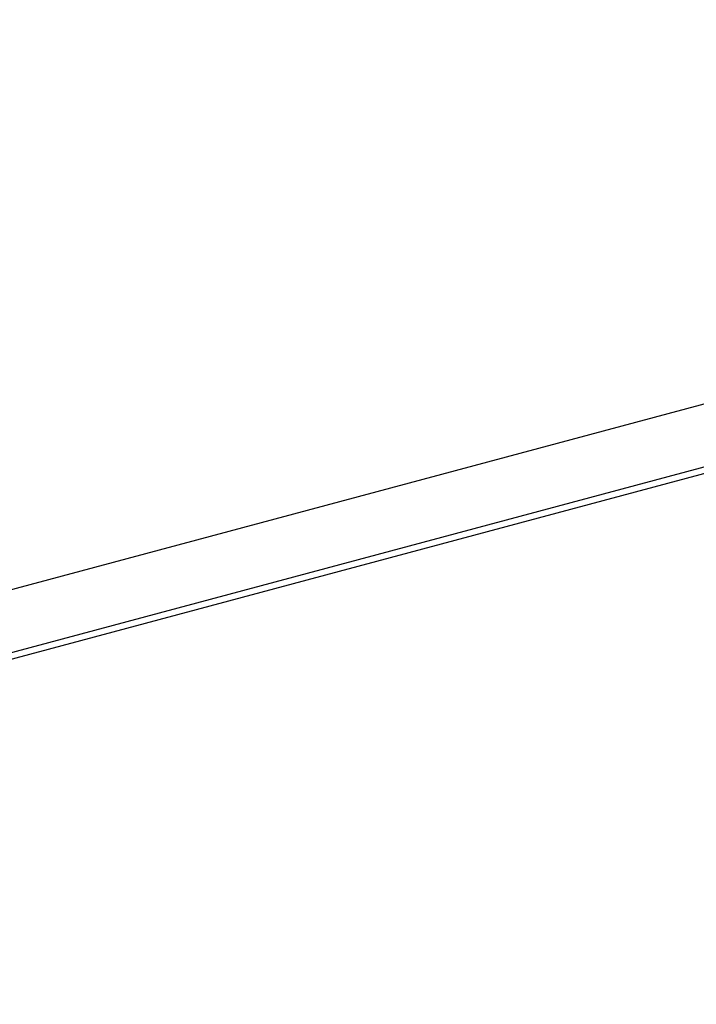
# Model space of a CAD drawing. Header units: inches. Extents: x 0.1 to 10.7, y 0.1 to 7.7.
# Tile 25 of 46: x 4.189 to 4.716, y 5.78 to 6.545. Entities that reach past the tile are written whole.
import ezdxf

# ---------------------------------------------------------------- set-up
doc = ezdxf.new("R2010")
doc.units = ezdxf.units.IN
doc.header["$MEASUREMENT"] = 0
doc.layers.add('DIMENSIONS', color=140, linetype='Continuous', lineweight=25)
doc.styles.add('SLDTEXTSTYLE0', font='TXT', dxfattribs={"width": 0.7})
doc.dimstyles.new('SLDDIMSTYLE0', dxfattribs={"dimtxt": 0.084961, "dimasz": 0.13, "dimexe": 0, "dimexo": 0.0625, "dimgap": 0.02124, "dimtad": 0, "dimtih": 1, "dimtoh": 1, "dimlfac": 24, "dimrnd": 1e-09, "dimzin": 12, "dimdsep": 46, "dimtxsty": 'SLDTEXTSTYLE0', "dimsah": 1, "dimcen": 0.09, "dimadec": 0, "dimazin": 3, "dimtfac": 1, "dimtofl": 0, "dimtmove": 0, "dimatfit": 3, "dimfxl": 0, "dimfrac": 2, "dimtolj": 1, "dimtzin": 12, "dimarcsym": 0})

# ---------------------------------------------------------------- blocks, each defined once
blk = doc.blocks.new('_D_7')
at = {"layer": 'DIMENSIONS'}
for p, q in [((3.00242, 6.41609), (3.00242, 6.99396)), ((5.13784, 6.41609), (5.13784, 6.99396)), ((3.00242, 6.86896), (3.79568, 6.86896)), ((3.9108, 6.86896), (3.88227, 6.86896)), ((3.88227, 6.86896), (3.88227, 6.73393)), ((4.30463, 6.86896), (4.33316, 6.86896)), ((4.33316, 6.86896), (4.33316, 6.73393)), ((5.13784, 6.86896), (4.41976, 6.86896)), ((3.88227, 6.73393), (3.9108, 6.73393)), ((4.33316, 6.73393), (4.30463, 6.73393))]:
    blk.add_line(p, q, dxfattribs=at)
for points in [[(3.00242, 6.86896), (3.13242, 6.84896), (3.13242, 6.88896)], [(5.13784, 6.86896), (5.00784, 6.88896), (5.00784, 6.84896)]]:
    blk.add_solid(points, dxfattribs=at)
at = {"layer": 'DIMENSIONS', "char_height": 0.083333, "attachment_point": 1, "style": 'SLDTEXTSTYLE0'}
for s, insert in [('51.25', (3.94614, 6.9954)), ('1301.8', (3.9108, 6.84135))]:
    blk.add_mtext(s, dxfattribs=dict(at, insert=insert))

msp = doc.modelspace()

# ---------------------------------------------------------------- linework, layer by layer
for p, q in [((4.92839, 6.30172), (3.16759, 5.82992)), ((4.94063, 6.25605), (3.17983, 5.78424)), ((3.18107, 5.77961), (4.94187, 6.25141))]:
    msp.add_line(p, q)

# ---------------------------------------------------------------- dimensions: what is measured, and where the dimension line sits
at = {"layer": 'DIMENSIONS'}
dim = msp.add_linear_dim(base=(5.13784, 6.86896), p1=(3.00242, 6.36609), p2=(5.13784, 6.36609), dimstyle='SLDDIMSTYLE0', dxfattribs=at)
dim.commit()
dim.dimension.update_dxf_attribs({"geometry": '_D_7', "text_midpoint": (4.10772, 6.86896), "dimtype": 160})

doc.saveas('drawing.dxf')
